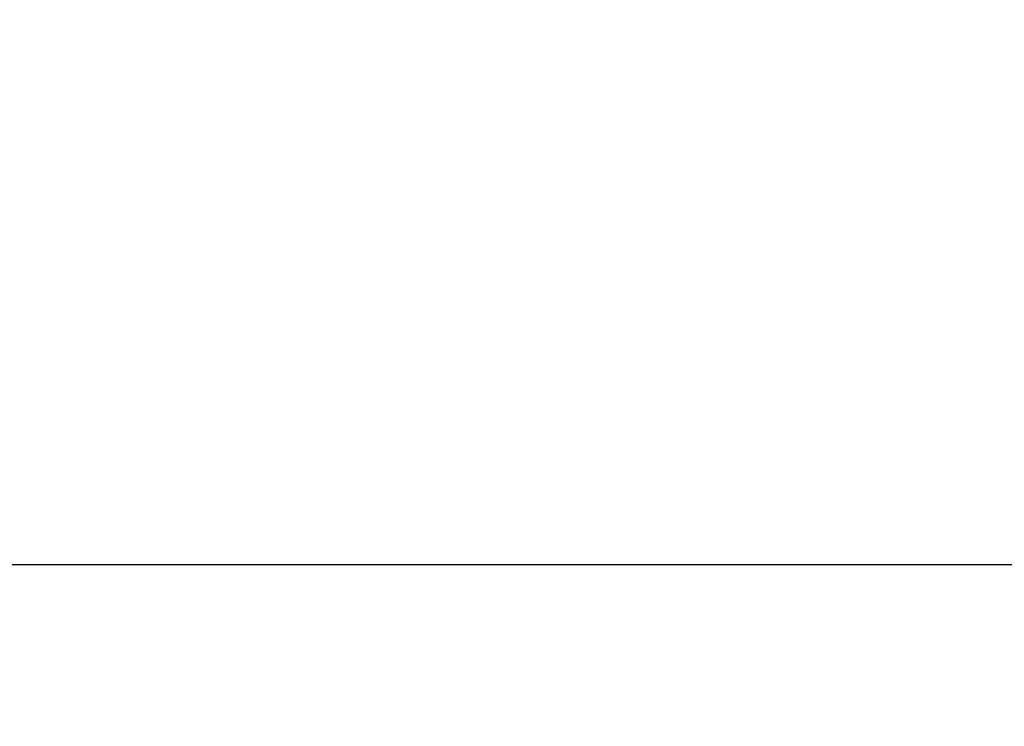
# Model space of a CAD drawing. Extents: x 40 to 416, y 16 to 281.
# Tile 15 of 41: x 158 to 198, y 203 to 231. Entities that reach past the tile are written whole.
import ezdxf

# ---------------------------------------------------------------- set-up
doc = ezdxf.new("R2010")
doc.units = 0
doc.layers.get('0').update_dxf_attribs({"linetype": 'CONTINUOUS'})
doc.styles.add('SLDTEXTSTYLE0', font='TXT', dxfattribs={"width": 0.75})
doc.dimstyles.new('SLDDIMSTYLE0', dxfattribs={"dimtxt": 3.5, "dimasz": 3.302, "dimexe": 0, "dimexo": 0.0625, "dimgap": 0.875, "dimtad": 1, "dimdec": 0, "dimrnd": 1e-09, "dimzin": 12, "dimtxsty": 'SLDTEXTSTYLE0', "dimsah": 1, "dimcen": 0.09, "dimazin": 3, "dimtfac": 1, "dimtdec": 0, "dimtofl": 0, "dimtmove": 0, "dimatfit": 3, "dimtolj": 1, "dimtzin": 12})

# ---------------------------------------------------------------- blocks, each defined once
blk = doc.blocks.new('_D_2')
at = {"color": 179, "linetype": 'CONTINUOUS'}
for p, q in [((118.227, 260.066), (219.59, 260.066)), ((218.59, 209.128), (218.59, 260.066)), ((147.048, 209.128), (219.59, 209.128))]:
    blk.add_line(p, q, dxfattribs=at)
for points in [[(218.59, 260.066), (218.082, 256.764), (219.098, 256.764)], [(218.59, 209.128), (219.098, 212.43), (218.082, 212.43)]]:
    blk.add_solid(points, dxfattribs=at)
at = {"color": 179, "linetype": 'CONTINUOUS', "insert": (214.078, 233.901, 0.1), "char_height": 3.5, "attachment_point": 1, "rotation": 90, "style": 'SLDTEXTSTYLE0'}
blk.add_mtext('51', dxfattribs=at)
blk = doc.blocks.new('_D_7')
at = {"color": 179, "linetype": 'CONTINUOUS'}
for p, q in [((54.662, 248.596), (54.662, 178.926)), ((200.43, 243.053), (200.43, 178.926)), ((54.662, 179.926), (200.43, 179.926))]:
    blk.add_line(p, q, dxfattribs=at)
for points in [[(54.662, 179.926), (57.964, 179.418), (57.964, 180.434)], [(200.43, 179.926), (197.128, 180.434), (197.128, 179.418)]]:
    blk.add_solid(points, dxfattribs=at)
at = {"color": 179, "linetype": 'CONTINUOUS', "insert": (123.964, 184.438, 0.1), "char_height": 3.5, "attachment_point": 1, "style": 'SLDTEXTSTYLE0'}
blk.add_mtext('146', dxfattribs=at)

msp = doc.modelspace()

# ---------------------------------------------------------------- dimensions: what is measured, and where the dimension line sits
at = {"color": 179, "linetype": 'CONTINUOUS'}
dim = msp.add_linear_dim(base=(218.59003, 260.06598), p1=(146.04753, 209.12839), p2=(117.22708, 260.06598), angle=90, dimstyle='SLDDIMSTYLE0', dxfattribs=at)
dim.commit()
dim.dimension.update_dxf_attribs({"geometry": '_D_2', "text_midpoint": (218.59003, 237.90911), "dimtype": 160})
dim = msp.add_linear_dim(base=(200.42951, 179.92638), p1=(54.6616, 249.59566), p2=(200.42951, 244.05309), dimstyle='SLDDIMSTYLE0', dxfattribs=at)
dim.commit()
dim.dimension.update_dxf_attribs({"geometry": '_D_7', "text_midpoint": (129.26495, 179.92638), "dimtype": 160})

doc.saveas('drawing.dxf')
